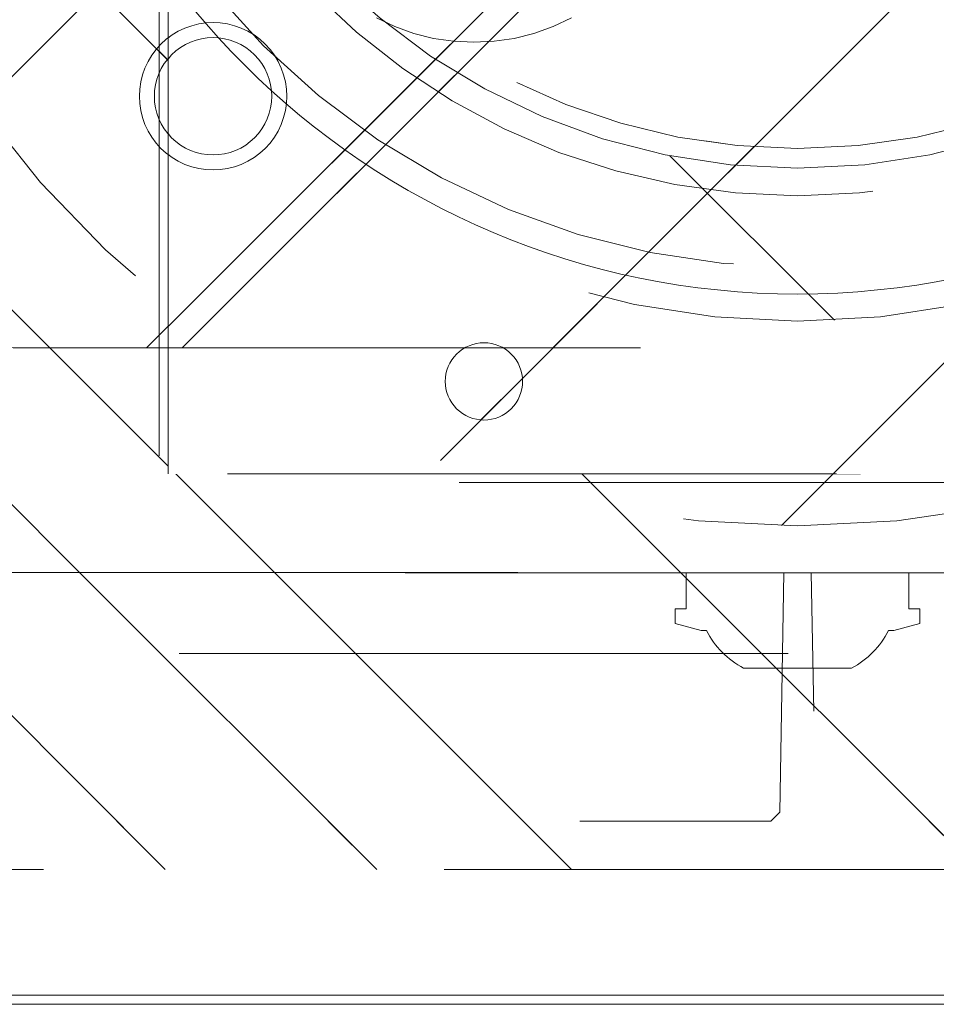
# Model space of a CAD drawing. Header units: inches. Extents: x -456 to -299, y -255 to -14.
# Tile 8 of 45: x -376.16 to -374.16, y -89.8 to -87.64. Entities that reach past the tile are written whole.
import ezdxf

# ---------------------------------------------------------------- set-up
doc = ezdxf.new("R2010")
doc.units = ezdxf.units.IN
doc.header["$LTSCALE"] = 32
doc.header["$MEASUREMENT"] = 0
doc.linetypes.add('Dash Style-1', pattern=[0.083328, 0.041656, -0.041672])
for name, color, linetype, lineweight in [('Black', 7, 'Continuous', 18), ('DashLine', 7, 'Dash Style-1', 13), ('DashLineFill', 7, 'Dash Style-1', 13), ('Drawing', 7, 'Continuous', 18), ('Metal-Black', 7, 'Continuous', 18), ('Metal-DeskStructure', 7, 'Continuous', 13), ('None', 7, 'Continuous', 18), ('Plastic-BracketCover', 7, 'Continuous', 13), ('SolidLine', 7, 'Continuous', 15), ('Wood_1-H', 7, 'Continuous', 13)]:
    doc.layers.add(name, color=color, linetype=linetype, lineweight=lineweight)
doc.layers.add('Metal-Leg', color=7, linetype='Continuous', lineweight=18, true_color=0x4c4c4c)
pattern_1 = [(45, (0, 0), (-1.61301565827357, 1.935715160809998), []), (45, (-1.0608, 1.0608), (-0.4723460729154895, 0.4167612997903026), [])]

# ---------------------------------------------------------------- blocks, each defined once
blk = doc.blocks.new('Group-36')
at = {"layer": 'SolidLine'}
for p, q in [((-15, -69.25196850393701), (15, -69.25196850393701)), ((14.98, -69.23196850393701), (-14.98, -69.23196850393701))]:
    blk.add_line(p, q, dxfattribs=at)
blk = doc.blocks.new('Group-37')
at = {"layer": 'None'}
blk.add_blockref('Group-36', (0, 0), dxfattribs=at)
blk = doc.blocks.new('Group-39')
at = {"layer": 'SolidLine', "flags": 128}
for points in [[(-15, 2.755905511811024), (15, 2.755905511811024), (15, -69.25196850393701), (-15, -69.25196850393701)], [(-14.98, 2.755905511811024), (14.98, 2.755905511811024), (14.98, -69.23196850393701), (-14.98, -69.23196850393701)]]:
    blk.add_lwpolyline(points, close=True, dxfattribs=at)
at = {"layer": 'None'}
blk.add_blockref('Group-37', (0, 0), dxfattribs=at)
blk = doc.blocks.new('TL14_lower_leg (2D)')
at = {"layer": 'DashLine', "flags": 128}
blk.add_lwpolyline([(-1.777195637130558e-14, 1.377952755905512), (0.1350629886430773, 1.371317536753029), (0.2688252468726, 1.351475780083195), (0.3999985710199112, 1.318618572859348), (0.5273196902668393, 1.27306234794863), (0.649562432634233, 1.215245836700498), (0.7655495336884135, 1.14572584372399), (0.8741639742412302, 1.065171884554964), (0.9743597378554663, 0.9743597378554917), (1.065171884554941, 0.8741639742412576), (1.14572584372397, 0.7655495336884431), (1.215245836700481, 0.6495624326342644), (1.273062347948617, 0.5273196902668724), (1.318618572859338, 0.3999985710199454), (1.351475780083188, 0.2688252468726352), (1.371317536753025, 0.1350629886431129), (1.377952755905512, 1.783045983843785e-14), (1.371317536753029, -0.1350629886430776), (1.351475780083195, -0.2688252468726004), (1.318618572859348, -0.3999985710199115), (1.27306234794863, -0.5273196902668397), (1.215245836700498, -0.6495624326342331), (1.145725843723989, -0.7655495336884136), (1.065171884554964, -0.8741639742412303), (0.9743597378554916, -0.9743597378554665), (0.8741639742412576, -1.065171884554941), (0.7655495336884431, -1.14572584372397), (0.6495624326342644, -1.215245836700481), (0.5273196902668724, -1.273062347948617), (0.3999985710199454, -1.318618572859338), (0.2688252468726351, -1.351475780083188), (0.135062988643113, -1.371317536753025), (1.777195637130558e-14, -1.377952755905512), (-0.1350629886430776, -1.371317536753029), (-0.2688252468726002, -1.351475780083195), (-0.3999985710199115, -1.318618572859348), (-0.5273196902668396, -1.27306234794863), (-0.6495624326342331, -1.215245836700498), (-0.7655495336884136, -1.14572584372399), (-0.8741639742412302, -1.065171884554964), (-0.9743597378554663, -0.9743597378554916), (-1.065171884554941, -0.8741639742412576), (-1.14572584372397, -0.7655495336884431), (-1.215245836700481, -0.6495624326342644), (-1.273062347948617, -0.5273196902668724), (-1.318618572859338, -0.3999985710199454), (-1.351475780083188, -0.2688252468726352), (-1.371317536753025, -0.1350629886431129), (-1.377952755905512, -1.783045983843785e-14), (-1.371317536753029, 0.1350629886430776), (-1.351475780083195, 0.2688252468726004), (-1.318618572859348, 0.3999985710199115), (-1.27306234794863, 0.5273196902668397), (-1.215245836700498, 0.6495624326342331), (-1.145725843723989, 0.7655495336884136), (-1.065171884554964, 0.8741639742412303), (-0.9743597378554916, 0.9743597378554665), (-0.8741639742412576, 1.065171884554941), (-0.7655495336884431, 1.14572584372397), (-0.6495624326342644, 1.215245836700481), (-0.5273196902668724, 1.273062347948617), (-0.3999985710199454, 1.318618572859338), (-0.2688252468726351, 1.351475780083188), (-0.135062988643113, 1.371317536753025)], close=True, dxfattribs=at)
blk = doc.blocks.new('1BRPT8_Cover (2D)')
at = {"layer": 'DashLineFill', "linetype": 'Continuous', "lineweight": 13}
h = blk.add_hatch(dxfattribs=at)
h.set_pattern_fill('Steel', color=253, style=0, pattern_type=2)
h.set_pattern_definition(pattern_1)
h.paths.add_polyline_path([(-1.594488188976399, -8.763779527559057), (-2.322834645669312, -8.763779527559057), (-2.322834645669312, -8.751066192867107), (-2.826068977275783, -8.742282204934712), (-2.866441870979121, -8.70280193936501), (-2.866441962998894, -6.672971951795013), (-2.84717538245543, -6.653289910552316), (-2.322834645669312, -6.644137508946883), (-2.322834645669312, -6.584208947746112), (-2.847175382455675, -6.575056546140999), (-2.866441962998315, -6.555374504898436), (-2.866441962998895, -4.468247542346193), (-2.847175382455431, -4.448565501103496), (-2.322834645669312, -4.439413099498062), (-2.322834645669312, -4.37948453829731), (-2.847175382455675, -4.370332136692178), (-2.866441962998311, -4.350650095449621), (-2.866441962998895, -2.263523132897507), (-2.847175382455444, -2.243841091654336), (-2.322834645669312, -2.234688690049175), (-2.322834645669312, -2.174760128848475), (-2.847175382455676, -2.165607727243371), (-2.866441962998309, -2.145925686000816), (-2.866441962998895, -0.05879872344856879), (-2.847175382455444, -0.03911668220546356), (-2.322834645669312, -0.02996428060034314), (-2.322834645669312, 0.02996428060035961), (-2.847175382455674, 0.03911668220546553), (-2.866441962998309, 0.05879872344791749), (-2.866441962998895, 2.145925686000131), (-2.847175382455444, 2.165607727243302), (-2.322834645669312, 2.174760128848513), (-2.322834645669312, 2.234688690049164), (-2.847175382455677, 2.243841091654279), (-2.866441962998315, 2.263523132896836), (-2.866441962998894, 4.350650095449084), (-2.84717538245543, 4.37033213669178), (-2.322834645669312, 4.379484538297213), (-2.322834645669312, 4.439413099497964), (-2.847175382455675, 4.448565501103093), (-2.866441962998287, 4.46824754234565), (-2.865499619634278, 6.55537450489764), (-2.84717538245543, 6.575056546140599), (-2.322834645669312, 6.584208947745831), (-2.322834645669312, 6.644137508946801), (-2.847175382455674, 6.653289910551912), (-2.866441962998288, 6.672971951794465), (-2.866441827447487, 8.702801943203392), (-2.826068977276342, 8.742282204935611), (-1.594488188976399, 8.763779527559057), (-1.594488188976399, 8.858267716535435), (-2.97244094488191, 8.858267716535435), (-2.97244094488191, -8.858267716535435), (-1.594488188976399, -8.858267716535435)])
h = blk.add_hatch(dxfattribs=at)
h.set_pattern_fill('Steel', color=253, style=0, pattern_type=2)
h.set_pattern_definition(pattern_1)
h.paths.add_polyline_path([(-2.322834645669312, 8.858267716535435), (-2.322834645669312, -8.858267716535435), (-2.97244094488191, -8.858267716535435), (-2.97244094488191, 8.858267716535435)])
at = {"layer": 'DashLineFill', "flags": 128}
for points in [[(-1.594488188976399, -8.763779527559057), (-2.322834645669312, -8.763779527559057), (-2.322834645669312, -8.751066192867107), (-2.826068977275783, -8.742282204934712), (-2.866441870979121, -8.70280193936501), (-2.866441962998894, -6.672971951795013), (-2.84717538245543, -6.653289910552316), (-2.322834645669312, -6.644137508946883), (-2.322834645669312, -6.584208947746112), (-2.847175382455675, -6.575056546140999), (-2.866441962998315, -6.555374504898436), (-2.866441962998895, -4.468247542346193), (-2.847175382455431, -4.448565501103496), (-2.322834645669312, -4.439413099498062), (-2.322834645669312, -4.37948453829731), (-2.847175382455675, -4.370332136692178), (-2.866441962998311, -4.350650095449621), (-2.866441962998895, -2.263523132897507), (-2.847175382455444, -2.243841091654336), (-2.322834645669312, -2.234688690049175), (-2.322834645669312, -2.174760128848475), (-2.847175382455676, -2.165607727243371), (-2.866441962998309, -2.145925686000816), (-2.866441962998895, -0.05879872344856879), (-2.847175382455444, -0.03911668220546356), (-2.322834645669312, -0.02996428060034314), (-2.322834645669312, 0.02996428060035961), (-2.847175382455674, 0.03911668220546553), (-2.866441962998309, 0.05879872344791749), (-2.866441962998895, 2.145925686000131), (-2.847175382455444, 2.165607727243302), (-2.322834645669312, 2.174760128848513), (-2.322834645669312, 2.234688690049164), (-2.847175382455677, 2.243841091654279), (-2.866441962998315, 2.263523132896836), (-2.866441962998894, 4.350650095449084), (-2.84717538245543, 4.37033213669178), (-2.322834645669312, 4.379484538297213), (-2.322834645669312, 4.439413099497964), (-2.847175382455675, 4.448565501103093), (-2.866441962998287, 4.46824754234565), (-2.865499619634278, 6.55537450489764), (-2.84717538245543, 6.575056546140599), (-2.322834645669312, 6.584208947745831), (-2.322834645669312, 6.644137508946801), (-2.847175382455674, 6.653289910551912), (-2.866441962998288, 6.672971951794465), (-2.866441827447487, 8.702801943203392), (-2.826068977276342, 8.742282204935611), (-1.594488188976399, 8.763779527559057), (-1.594488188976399, 8.858267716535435), (-2.97244094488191, 8.858267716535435), (-2.97244094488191, -8.858267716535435), (-1.594488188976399, -8.858267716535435)], [(-2.322834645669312, 8.858267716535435), (-2.322834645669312, -8.858267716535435), (-2.97244094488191, -8.858267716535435), (-2.97244094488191, 8.858267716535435)]]:
    blk.add_lwpolyline(points, close=True, dxfattribs=at)
blk = doc.blocks.new('1BRPT9-Bracket (2D)')
at = {"layer": 'DashLineFill', "linetype": 'Continuous', "lineweight": 13}
h = blk.add_hatch(dxfattribs=at)
h.set_pattern_fill('Steel', color=253, style=0, pattern_type=2)
h.set_pattern_definition(pattern_1)
edge = h.paths.add_edge_path()
edge.add_arc((1.677931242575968, -8.488188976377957), 0.2519685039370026, 269.999999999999, 360.0000000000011)
edge.add_line((1.929899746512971, -8.488188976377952), (1.929899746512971, -7.480314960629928))
edge.add_line((1.929899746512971, -7.480314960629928), (2.323600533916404, -7.480314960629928))
edge.add_line((2.323600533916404, -7.480314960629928), (2.323600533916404, 7.461135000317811))
edge.add_line((2.323600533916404, 7.461135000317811), (1.929899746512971, 7.480314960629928))
edge.add_line((1.929899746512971, 7.480314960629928), (1.929899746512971, 8.488188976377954))
edge.add_arc((1.677931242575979, 8.488188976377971), 0.2519685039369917, 359.999999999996, 450.0000000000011)
edge.add_line((1.677931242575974, 8.740157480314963), (-2.32206875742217, 8.740157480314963))
edge.add_line((-2.32206875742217, 8.740157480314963), (-2.32206875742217, -8.74015748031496))
edge.add_line((-2.32206875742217, -8.74015748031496), (1.677931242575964, -8.74015748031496))
h = blk.add_hatch(dxfattribs=at)
h.set_pattern_fill('Steel', color=253, style=0, pattern_type=2)
h.set_pattern_definition(pattern_1)
h.paths.add_polyline_path([(-1.337816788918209, 0.6003937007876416), (-1.329134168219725, 0.599967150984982), (-1.320535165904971, 0.5986916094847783), (-1.31210259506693, 0.5965793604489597), (-1.303917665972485, 0.5936507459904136), (-1.296059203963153, 0.5899339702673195), (-1.288602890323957, 0.5854648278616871), (-1.281620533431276, 0.5802863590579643), (-1.275179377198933, 0.5744484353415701), (-1.269341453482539, 0.5680072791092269), (-1.264162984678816, 0.5610249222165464), (-1.259693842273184, 0.5535686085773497), (-1.255977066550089, 0.5457101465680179), (-1.253048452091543, 0.5375252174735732), (-1.250936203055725, 0.5290926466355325), (-1.249660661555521, 0.520493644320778), (-1.249234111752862, 0.511811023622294), (-1.249660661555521, 0.50312840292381), (-1.250936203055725, 0.4945294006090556), (-1.253048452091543, 0.4860968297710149), (-1.255977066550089, 0.4779119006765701), (-1.259693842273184, 0.4700534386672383), (-1.264162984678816, 0.4625971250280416), (-1.269341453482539, 0.4556147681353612), (-1.275179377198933, 0.449173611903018), (-1.281620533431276, 0.4433356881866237), (-1.288602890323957, 0.4381572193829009), (-1.296059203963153, 0.4336880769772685), (-1.303917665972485, 0.4299713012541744), (-1.31210259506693, 0.4270426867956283), (-1.320535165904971, 0.4249304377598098), (-1.329134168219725, 0.4236548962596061), (-1.337816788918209, 0.4232283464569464), (-1.346499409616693, 0.4236548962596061), (-1.355098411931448, 0.4249304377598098), (-1.363530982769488, 0.4270426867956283), (-1.371715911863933, 0.4299713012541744), (-1.379574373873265, 0.4336880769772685), (-1.387030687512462, 0.4381572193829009), (-1.394013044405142, 0.4433356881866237), (-1.400454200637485, 0.449173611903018), (-1.40629212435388, 0.4556147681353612), (-1.411470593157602, 0.4625971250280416), (-1.415939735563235, 0.4700534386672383), (-1.419656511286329, 0.4779119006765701), (-1.422585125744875, 0.4860968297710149), (-1.424697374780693, 0.4945294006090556), (-1.425972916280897, 0.50312840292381), (-1.426399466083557, 0.511811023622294), (-1.425972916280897, 0.520493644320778), (-1.424697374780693, 0.5290926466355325), (-1.422585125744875, 0.5375252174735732), (-1.419656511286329, 0.5457101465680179), (-1.415939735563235, 0.5535686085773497), (-1.411470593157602, 0.5610249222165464), (-1.40629212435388, 0.5680072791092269), (-1.400454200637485, 0.5744484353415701), (-1.394013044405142, 0.5802863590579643), (-1.387030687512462, 0.5854648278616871), (-1.379574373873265, 0.5899339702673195), (-1.371715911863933, 0.5936507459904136), (-1.363530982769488, 0.5965793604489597), (-1.355098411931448, 0.5986916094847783), (-1.346499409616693, 0.599967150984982)])
at = {"layer": 'DashLineFill'}
blk.add_line((-2.125218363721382, 8.740157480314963), (-2.125218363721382, -8.74015748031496), dxfattribs=at)
at = {"layer": 'DashLineFill', "flags": 128}
blk.add_lwpolyline([(1.677931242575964, -8.74015748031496, 0.4142135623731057), (1.929899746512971, -8.488188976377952), (1.929899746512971, -7.480314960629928), (2.323600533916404, -7.480314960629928), (2.323600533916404, 7.461135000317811), (1.929899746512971, 7.480314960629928), (1.929899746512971, 8.488188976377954, 0.4142135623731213), (1.677931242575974, 8.740157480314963), (-2.32206875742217, 8.740157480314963), (-2.32206875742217, -8.74015748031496)], format="xyb", close=True, dxfattribs=at)
blk.add_lwpolyline([(-1.337816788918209, 0.6003937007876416), (-1.329134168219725, 0.599967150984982), (-1.320535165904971, 0.5986916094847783), (-1.31210259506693, 0.5965793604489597), (-1.303917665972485, 0.5936507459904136), (-1.296059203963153, 0.5899339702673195), (-1.288602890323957, 0.5854648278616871), (-1.281620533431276, 0.5802863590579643), (-1.275179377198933, 0.5744484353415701), (-1.269341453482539, 0.5680072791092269), (-1.264162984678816, 0.5610249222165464), (-1.259693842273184, 0.5535686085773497), (-1.255977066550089, 0.5457101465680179), (-1.253048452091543, 0.5375252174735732), (-1.250936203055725, 0.5290926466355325), (-1.249660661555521, 0.520493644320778), (-1.249234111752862, 0.511811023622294), (-1.249660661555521, 0.50312840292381), (-1.250936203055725, 0.4945294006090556), (-1.253048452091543, 0.4860968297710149), (-1.255977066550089, 0.4779119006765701), (-1.259693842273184, 0.4700534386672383), (-1.264162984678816, 0.4625971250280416), (-1.269341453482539, 0.4556147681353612), (-1.275179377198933, 0.449173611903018), (-1.281620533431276, 0.4433356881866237), (-1.288602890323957, 0.4381572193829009), (-1.296059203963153, 0.4336880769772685), (-1.303917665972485, 0.4299713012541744), (-1.31210259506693, 0.4270426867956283), (-1.320535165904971, 0.4249304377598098), (-1.329134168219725, 0.4236548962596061), (-1.337816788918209, 0.4232283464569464), (-1.346499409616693, 0.4236548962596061), (-1.355098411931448, 0.4249304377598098), (-1.363530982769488, 0.4270426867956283), (-1.371715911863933, 0.4299713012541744), (-1.379574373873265, 0.4336880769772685), (-1.387030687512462, 0.4381572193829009), (-1.394013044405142, 0.4433356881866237), (-1.400454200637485, 0.449173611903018), (-1.40629212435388, 0.4556147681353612), (-1.411470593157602, 0.4625971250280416), (-1.415939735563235, 0.4700534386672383), (-1.419656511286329, 0.4779119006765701), (-1.422585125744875, 0.4860968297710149), (-1.424697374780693, 0.4945294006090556), (-1.425972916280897, 0.50312840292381), (-1.426399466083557, 0.511811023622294), (-1.425972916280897, 0.520493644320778), (-1.424697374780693, 0.5290926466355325), (-1.422585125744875, 0.5375252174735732), (-1.419656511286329, 0.5457101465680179), (-1.415939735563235, 0.5535686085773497), (-1.411470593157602, 0.5610249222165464), (-1.40629212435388, 0.5680072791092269), (-1.400454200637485, 0.5744484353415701), (-1.394013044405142, 0.5802863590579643), (-1.387030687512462, 0.5854648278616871), (-1.379574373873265, 0.5899339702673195), (-1.371715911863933, 0.5936507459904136), (-1.363530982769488, 0.5965793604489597), (-1.355098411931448, 0.5986916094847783), (-1.346499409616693, 0.599967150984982)], close=True, dxfattribs=at)
blk = doc.blocks.new('Group-63')
at = {"layer": 'DashLineFill', "linetype": 'Continuous', "lineweight": 13}
h = blk.add_hatch(dxfattribs=at)
h.set_pattern_fill('Steel', color=253, style=0, pattern_type=2)
h.set_pattern_definition(pattern_1)
h.paths.add_polyline_path([(-2.066929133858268, 1.397637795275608), (2.066929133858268, 1.397637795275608), (2.066929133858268, 0.1377952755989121), (2.106299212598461, 0.1377952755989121), (2.106299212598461, -0.1377952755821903), (2.066929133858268, -0.1377952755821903), (2.066929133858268, -5.275590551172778), (2.106299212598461, -5.275590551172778), (2.106299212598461, -5.55118110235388), (2.066929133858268, -5.55118110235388), (2.066929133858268, -5.82677165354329), (-2.066929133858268, -5.82677165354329), (-2.066929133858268, -5.55118110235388), (-2.106299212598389, -5.55118110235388), (-2.106299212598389, -5.275590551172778), (-2.066929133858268, -5.275590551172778), (-2.066929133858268, -0.1377952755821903), (-2.106299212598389, -0.1377952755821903), (-2.106299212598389, 0.1377952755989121), (-2.066929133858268, 0.1377952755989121)])
at = {"layer": 'DashLineFill', "flags": 128}
blk.add_lwpolyline([(-2.066929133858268, 1.397637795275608), (2.066929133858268, 1.397637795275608), (2.066929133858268, 0.1377952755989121), (2.106299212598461, 0.1377952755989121), (2.106299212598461, -0.1377952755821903), (2.066929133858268, -0.1377952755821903), (2.066929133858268, -5.275590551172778), (2.106299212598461, -5.275590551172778), (2.106299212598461, -5.55118110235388), (2.066929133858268, -5.55118110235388), (2.066929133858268, -5.82677165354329), (-2.066929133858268, -5.82677165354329), (-2.066929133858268, -5.55118110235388), (-2.106299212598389, -5.55118110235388), (-2.106299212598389, -5.275590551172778), (-2.066929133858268, -5.275590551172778), (-2.066929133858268, -0.1377952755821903), (-2.106299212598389, -0.1377952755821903), (-2.106299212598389, 0.1377952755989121), (-2.066929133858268, 0.1377952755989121)], close=True, dxfattribs=at)
blk = doc.blocks.new('TL14_upper_leg (2D)')
at = {"layer": 'DashLine', "flags": 128}
blk.add_lwpolyline([(0, 1.22047244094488), (0.1196272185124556, 1.214595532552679), (0.2381023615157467, 1.197021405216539), (0.3542844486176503, 1.167919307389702), (0.4670545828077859, 1.127569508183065), (0.5753267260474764, 1.076360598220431), (0.6780581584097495, 1.01478574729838), (0.7742595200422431, 0.9434379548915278), (0.8630043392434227, 0.8630043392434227), (0.9434379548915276, 0.7742595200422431), (1.01478574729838, 0.6780581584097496), (1.076360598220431, 0.5753267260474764), (1.127569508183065, 0.467054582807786), (1.167919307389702, 0.3542844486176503), (1.197021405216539, 0.2381023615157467), (1.214595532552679, 0.1196272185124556), (1.22047244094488, 7.47323834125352e-17), (1.214595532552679, -0.1196272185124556), (1.197021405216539, -0.2381023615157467), (1.167919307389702, -0.3542844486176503), (1.127569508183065, -0.467054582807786), (1.076360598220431, -0.5753267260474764), (1.01478574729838, -0.6780581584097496), (0.9434379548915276, -0.7742595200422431), (0.8630043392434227, -0.8630043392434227), (0.7742595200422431, -0.9434379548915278), (0.6780581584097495, -1.01478574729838), (0.5753267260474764, -1.076360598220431), (0.4670545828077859, -1.127569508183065), (0.3542844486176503, -1.167919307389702), (0.2381023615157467, -1.197021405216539), (0.1196272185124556, -1.214595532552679), (0, -1.22047244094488), (-0.1196272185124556, -1.214595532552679), (-0.2381023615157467, -1.197021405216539), (-0.3542844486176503, -1.167919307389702), (-0.4670545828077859, -1.127569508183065), (-0.5753267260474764, -1.076360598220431), (-0.6780581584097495, -1.01478574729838), (-0.7742595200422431, -0.9434379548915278), (-0.8630043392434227, -0.8630043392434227), (-0.9434379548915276, -0.7742595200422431), (-1.01478574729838, -0.6780581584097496), (-1.076360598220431, -0.5753267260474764), (-1.127569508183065, -0.467054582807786), (-1.167919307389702, -0.3542844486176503), (-1.197021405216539, -0.2381023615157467), (-1.214595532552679, -0.1196272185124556), (-1.22047244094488, 7.47323834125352e-17), (-1.214595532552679, 0.1196272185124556), (-1.197021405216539, 0.2381023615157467), (-1.167919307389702, 0.3542844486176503), (-1.127569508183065, 0.467054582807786), (-1.076360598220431, 0.5753267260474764), (-1.01478574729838, 0.6780581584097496), (-0.9434379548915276, 0.7742595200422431), (-0.8630043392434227, 0.8630043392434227), (-0.7742595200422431, 0.9434379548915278), (-0.6780581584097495, 1.01478574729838), (-0.5753267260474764, 1.076360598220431), (-0.4670545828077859, 1.127569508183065), (-0.3542844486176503, 1.167919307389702), (-0.2381023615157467, 1.197021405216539), (-0.1196272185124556, 1.214595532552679)], close=True, dxfattribs=at)
at = {"layer": 'SolidLine', "flags": 128}
blk.add_lwpolyline([(-2.322834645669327, 0.2436987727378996), (-2.401574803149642, 0.2436987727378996), (-2.401574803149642, 0.2677219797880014), (-2.434055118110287, 0.2677219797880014), (-2.4493110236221, 0.2107861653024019), (-2.4493110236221, 0.1992105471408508, 0.1579749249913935), (-2.531479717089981, 0.1180761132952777), (-2.531479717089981, -0.1180652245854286, 0.1560270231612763), (-2.4493110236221, -0.1991401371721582), (-2.4493110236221, -0.2107752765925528), (-2.434055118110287, -0.2677110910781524), (-2.401574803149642, -0.2677110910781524), (-2.401574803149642, -0.2436878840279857), (-2.322834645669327, -0.2436878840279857)], format="xyb", close=True, dxfattribs=at)
at = {"layer": 'DashLine', "color": 7}
blk.add_blockref('Group-63', (0, 0), dxfattribs=at)
blk = doc.blocks.new('SlateLegLocator-C')
at = {"color": 255, "linetype": 'Dash Style-1', "lineweight": 5}
blk.add_wipeout([(-2.106299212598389, 1.3779527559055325), (2.10629921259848, 1.3779527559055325), (2.10629921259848, -5.807086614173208), (-2.106299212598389, -5.807086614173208)], dxfattribs=at).dxf.layer = 'Black'
at = {"layer": 'Black', "linetype": 'Dash Style-1', "lineweight": 5, "flags": 128}
blk.add_lwpolyline([(-2.106299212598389, 1.377952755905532), (2.106299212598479, 1.377952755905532), (2.106299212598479, -5.807086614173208), (-2.106299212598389, -5.807086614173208)], close=True, dxfattribs=at)
blk = doc.blocks.new('StructEnd-C (2D)')
at = {"layer": 'Metal-Black', "color": 7}
blk.add_blockref('1BRPT9-Bracket (2D)', (0, 0), dxfattribs=at)
at = {"layer": 'Metal-Leg', "color": 7}
blk.add_blockref('TL14_upper_leg (2D)', (0, 0), dxfattribs=at)
at = {"layer": 'Plastic-BracketCover', "color": 7}
blk.add_blockref('1BRPT8_Cover (2D)', (0, 0), dxfattribs=at)
at = {"layer": 'Metal-DeskStructure', "color": 7}
blk.add_blockref('SlateLegLocator-C', (0, 0), dxfattribs=at)
blk = doc.blocks.new('Group-68')
at = {"layer": 'None'}
blk.add_blockref('Group-39', (0, 0), dxfattribs=at)
at = {"layer": 'SolidLine', "color": 7}
blk.add_blockref('TL14_lower_leg (2D)', (0, -65.98425196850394), dxfattribs=at)
at = {"layer": 'SolidLine', "color": 7, "rotation": 90}
blk.add_blockref('StructEnd-C (2D)', (0, -65.98425196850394), dxfattribs=at)
blk = doc.blocks.new('SL Floating Runoff Desk (2D)')
at = {"layer": 'None'}
blk.add_blockref('Group-68', (0, 0), dxfattribs=at)
at = {"layer": 'Drawing', "color": 0, "flags": 1}
for tag in ['Tag', 'Catalog', 'Option1', 'Option2', 'Option3', 'Option4', 'Option5', 'Option6', 'Option7', 'Option8', 'Option9', 'Option10', 'Option11', 'Option12', 'Custom', 'FinishGroup', 'Discount', 'Item2', 'Item3', 'Item6', 'Item9', 'Item10', 'Item12', 'Item13', 'Item16', 'Item19', 'Item20', 'Item21', 'Item22', 'Item23', 'Item24', 'Item25', 'Item8', 'Item18', 'Item1', 'Item4', 'Item5', 'Item7', 'Item11', 'Item14', 'Item15', 'Item17']:
    blk.add_attdef(tag, (-30.00000000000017, -74.81889763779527), '', height=0.007086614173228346, dxfattribs=at)
blk = doc.blocks.new('Slate-LegBrace (2D)')
at = {"layer": 'DashLineFill', "linetype": 'Continuous', "lineweight": 13}
h = blk.add_hatch(dxfattribs=at)
h.set_pattern_fill('Steel', color=253, style=0, pattern_type=2)
h.set_pattern_definition(pattern_1)
edge = h.paths.add_edge_path()
edge.add_line((-2.199587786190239, -0.1351515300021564), (-1.374775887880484, -0.1351515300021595))
edge.add_arc((3.636636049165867e-15, -0.01355418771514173), 1.380142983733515, 185.0545920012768, 354.9454079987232)
edge.add_line((1.374775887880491, -0.13515153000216), (2.199718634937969, -0.1351515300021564))
edge.add_arc((6.54243738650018e-05, -0.01705725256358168), 2.202821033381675, 183.0731271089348, 356.92687289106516, ccw=False)
h = blk.add_hatch(dxfattribs=at)
h.set_pattern_fill('Steel', color=253, style=0, pattern_type=2)
h.set_pattern_definition(pattern_1)
edge = h.paths.add_edge_path()
edge.add_line((2.191696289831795, -0.2375138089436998), (1.463739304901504, -0.2375137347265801))
edge.add_arc((-6.542437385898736e-05, -0.01704129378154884), 1.480314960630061, 188.5652811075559, 351.4347188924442, ccw=False)
edge.add_line((-1.463870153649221, -0.2375137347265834), (-2.191827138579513, -0.2375138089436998))
edge.add_line((-2.191827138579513, -0.2375138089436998), (-2.199718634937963, -0.1351515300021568))
edge.add_line((-2.199718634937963, -0.1351515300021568), (-1.374775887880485, -0.1351515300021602))
edge.add_arc((2.937282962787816e-15, -0.01355418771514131), 1.380142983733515, 185.0545920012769, 354.9454079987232)
edge.add_line((1.37477588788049, -0.1351515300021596), (2.199587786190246, -0.1351515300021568))
edge.add_line((2.199587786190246, -0.1351515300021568), (2.191696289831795, -0.2375138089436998))
h = blk.add_hatch(dxfattribs=at)
h.set_pattern_fill('Steel', color=253, style=0, pattern_type=2)
h.set_pattern_definition(pattern_1)
h.paths.add_polyline_path([(-0.6866374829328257, -1.819226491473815), (-0.6783410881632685, -1.819634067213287), (-0.670124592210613, -1.820852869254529), (-0.6620671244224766, -1.822871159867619), (-0.6542462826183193, -1.825669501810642), (-0.6467373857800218, -1.829220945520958), (-0.6396127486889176, -1.833491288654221), (-0.6329409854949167, -1.83843940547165), (-0.6267863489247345, -1.844017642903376), (-0.6212081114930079, -1.850172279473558), (-0.6162599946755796, -1.856844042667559), (-0.6119896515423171, -1.863968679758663), (-0.6084382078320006, -1.871477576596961), (-0.6056398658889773, -1.879298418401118), (-0.6036215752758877, -1.887355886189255), (-0.6024027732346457, -1.89557238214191), (-0.6019951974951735, -1.903868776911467), (-0.6024027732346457, -1.912165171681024), (-0.6036215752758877, -1.92038166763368), (-0.6056398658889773, -1.928439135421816), (-0.6084382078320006, -1.936259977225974), (-0.6119896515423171, -1.943768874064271), (-0.6162599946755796, -1.950893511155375), (-0.6212081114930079, -1.957565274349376), (-0.6267863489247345, -1.963719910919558), (-0.6329409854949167, -1.969298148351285), (-0.6396127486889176, -1.974246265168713), (-0.6467373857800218, -1.978516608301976), (-0.6542462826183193, -1.982068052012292), (-0.6620671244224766, -1.984866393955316), (-0.670124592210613, -1.986884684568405), (-0.6783410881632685, -1.988103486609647), (-0.6866374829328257, -1.988511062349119), (-0.6949338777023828, -1.988103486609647), (-0.7031503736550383, -1.986884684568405), (-0.7112078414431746, -1.984866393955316), (-0.719028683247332, -1.982068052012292), (-0.7265375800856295, -1.978516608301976), (-0.7336622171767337, -1.974246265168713), (-0.7403339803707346, -1.969298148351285), (-0.7464886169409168, -1.963719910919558), (-0.7520668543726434, -1.957565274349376), (-0.7570149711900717, -1.950893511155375), (-0.7612853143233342, -1.943768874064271), (-0.7648367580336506, -1.936259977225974), (-0.7676350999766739, -1.928439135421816), (-0.7696533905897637, -1.92038166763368), (-0.7708721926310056, -1.912165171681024), (-0.7712797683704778, -1.903868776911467), (-0.7708721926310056, -1.89557238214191), (-0.7696533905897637, -1.887355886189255), (-0.7676350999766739, -1.879298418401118), (-0.7648367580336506, -1.871477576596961), (-0.7612853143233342, -1.863968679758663), (-0.7570149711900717, -1.856844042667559), (-0.7520668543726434, -1.850172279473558), (-0.7464886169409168, -1.844017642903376), (-0.7403339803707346, -1.83843940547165), (-0.7336622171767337, -1.833491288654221), (-0.7265375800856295, -1.829220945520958), (-0.719028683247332, -1.825669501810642), (-0.7112078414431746, -1.822871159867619), (-0.7031503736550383, -1.820852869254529), (-0.6949338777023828, -1.819634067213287)])
at = {"layer": 'DashLineFill', "flags": 128}
for points in [[(2.191696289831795, -0.2375138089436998), (1.463739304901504, -0.2375137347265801, -0.860662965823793), (-1.463870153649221, -0.2375137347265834), (-2.191827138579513, -0.2375138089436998), (-2.199718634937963, -0.1351515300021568), (-1.374775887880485, -0.1351515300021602, 0.9154551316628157), (1.37477588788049, -0.1351515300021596), (2.199587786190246, -0.1351515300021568)], [(-2.199587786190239, -0.1351515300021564), (-1.374775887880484, -0.1351515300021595, 0.9154551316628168), (1.374775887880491, -0.13515153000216), (2.199718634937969, -0.1351515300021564, -0.9477524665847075)]]:
    blk.add_lwpolyline(points, format="xyb", close=True, dxfattribs=at)
blk.add_lwpolyline([(-0.6866374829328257, -1.819226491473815), (-0.6783410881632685, -1.819634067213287), (-0.670124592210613, -1.820852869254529), (-0.6620671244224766, -1.822871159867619), (-0.6542462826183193, -1.825669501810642), (-0.6467373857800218, -1.829220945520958), (-0.6396127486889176, -1.833491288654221), (-0.6329409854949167, -1.83843940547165), (-0.6267863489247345, -1.844017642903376), (-0.6212081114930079, -1.850172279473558), (-0.6162599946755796, -1.856844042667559), (-0.6119896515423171, -1.863968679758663), (-0.6084382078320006, -1.871477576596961), (-0.6056398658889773, -1.879298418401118), (-0.6036215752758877, -1.887355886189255), (-0.6024027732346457, -1.89557238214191), (-0.6019951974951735, -1.903868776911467), (-0.6024027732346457, -1.912165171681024), (-0.6036215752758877, -1.92038166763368), (-0.6056398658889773, -1.928439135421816), (-0.6084382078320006, -1.936259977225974), (-0.6119896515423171, -1.943768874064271), (-0.6162599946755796, -1.950893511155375), (-0.6212081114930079, -1.957565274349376), (-0.6267863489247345, -1.963719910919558), (-0.6329409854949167, -1.969298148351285), (-0.6396127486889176, -1.974246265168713), (-0.6467373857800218, -1.978516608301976), (-0.6542462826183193, -1.982068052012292), (-0.6620671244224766, -1.984866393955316), (-0.670124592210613, -1.986884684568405), (-0.6783410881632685, -1.988103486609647), (-0.6866374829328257, -1.988511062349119), (-0.6949338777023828, -1.988103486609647), (-0.7031503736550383, -1.986884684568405), (-0.7112078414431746, -1.984866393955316), (-0.719028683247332, -1.982068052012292), (-0.7265375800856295, -1.978516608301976), (-0.7336622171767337, -1.974246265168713), (-0.7403339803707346, -1.969298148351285), (-0.7464886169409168, -1.963719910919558), (-0.7520668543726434, -1.957565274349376), (-0.7570149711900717, -1.950893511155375), (-0.7612853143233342, -1.943768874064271), (-0.7648367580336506, -1.936259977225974), (-0.7676350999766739, -1.928439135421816), (-0.7696533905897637, -1.92038166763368), (-0.7708721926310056, -1.912165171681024), (-0.7712797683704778, -1.903868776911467), (-0.7708721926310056, -1.89557238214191), (-0.7696533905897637, -1.887355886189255), (-0.7676350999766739, -1.879298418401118), (-0.7648367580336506, -1.871477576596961), (-0.7612853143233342, -1.863968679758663), (-0.7570149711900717, -1.856844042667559), (-0.7520668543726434, -1.850172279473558), (-0.7464886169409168, -1.844017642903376), (-0.7403339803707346, -1.83843940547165), (-0.7336622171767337, -1.833491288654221), (-0.7265375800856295, -1.829220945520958), (-0.719028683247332, -1.825669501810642), (-0.7112078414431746, -1.822871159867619), (-0.7031503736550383, -1.820852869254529), (-0.6949338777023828, -1.819634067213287)], close=True, dxfattribs=at)
blk = doc.blocks.new('TLLegSleeve-NG (2D)')
at = {"layer": 'DashLineFill', "linetype": 'Continuous', "lineweight": 13}
h = blk.add_hatch(dxfattribs=at)
h.set_pattern_fill('Steel', color=253, style=0, pattern_type=2)
h.set_pattern_definition(pattern_1)
edge = h.paths.add_edge_path()
edge.add_arc((0, 2.950395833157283e-16), 1.771653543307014, 180, 360)
edge.add_arc((0, -2.950395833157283e-16), 1.771653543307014, 9.54166404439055e-15, 180)
edge.add_line((-1.771653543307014, 0), (-1.771653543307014, 0))
edge = h.paths.add_edge_path()
edge.add_arc((-1.77635683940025e-15, 2.687045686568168e-15), 1.437007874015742, 180, 360)
edge.add_arc((-1.554312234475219e-15, 2.208425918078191e-15), 1.437007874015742, 9.541664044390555e-15, 180)
edge.add_line((-1.437007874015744, 2.44773580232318e-15), (-1.437007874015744, 2.44773580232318e-15))
at = {"layer": 'DashLine', "flags": 128}
blk.add_lwpolyline([(1.653543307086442, 1.01250325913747e-16), (1.645581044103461, -0.1620755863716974), (1.621770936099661, -0.3225902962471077), (1.582342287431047, -0.4799982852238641), (1.527674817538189, -0.6327836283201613), (1.458295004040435, -0.7794749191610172), (1.374871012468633, -0.9186594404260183), (1.27820626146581, -1.048996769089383), (1.169231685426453, -1.169231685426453), (1.048996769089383, -1.27820626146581), (0.9186594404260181, -1.374871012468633), (0.7794749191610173, -1.458295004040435), (0.6327836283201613, -1.527674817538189), (0.4799982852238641, -1.582342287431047), (0.3225902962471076, -1.621770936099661), (0.1620755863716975, -1.645581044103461), (0, -1.653543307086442), (-0.1620755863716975, -1.645581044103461), (-0.3225902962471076, -1.621770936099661), (-0.4799982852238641, -1.582342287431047), (-0.6327836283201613, -1.527674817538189), (-0.7794749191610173, -1.458295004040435), (-0.9186594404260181, -1.374871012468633), (-1.048996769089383, -1.27820626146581), (-1.169231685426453, -1.169231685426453), (-1.27820626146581, -1.048996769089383), (-1.374871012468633, -0.9186594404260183), (-1.458295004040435, -0.7794749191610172), (-1.527674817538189, -0.6327836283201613), (-1.582342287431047, -0.4799982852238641), (-1.621770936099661, -0.3225902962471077), (-1.645581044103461, -0.1620755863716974), (-1.653543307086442, 1.01250325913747e-16), (-1.645581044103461, 0.1620755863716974), (-1.621770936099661, 0.3225902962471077), (-1.582342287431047, 0.4799982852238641), (-1.527674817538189, 0.6327836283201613), (-1.458295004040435, 0.7794749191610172), (-1.374871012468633, 0.9186594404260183), (-1.27820626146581, 1.048996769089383), (-1.169231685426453, 1.169231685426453), (-1.048996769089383, 1.27820626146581), (-0.9186594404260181, 1.374871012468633), (-0.7794749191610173, 1.458295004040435), (-0.6327836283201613, 1.527674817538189), (-0.4799982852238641, 1.582342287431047), (-0.3225902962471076, 1.621770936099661), (-0.1620755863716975, 1.645581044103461), (0, 1.653543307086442), (0.1620755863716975, 1.645581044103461), (0.3225902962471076, 1.621770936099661), (0.4799982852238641, 1.582342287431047), (0.6327836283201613, 1.527674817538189), (0.7794749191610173, 1.458295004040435), (0.9186594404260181, 1.374871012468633), (1.048996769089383, 1.27820626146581), (1.169231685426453, 1.169231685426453), (1.27820626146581, 1.048996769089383), (1.374871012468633, 0.9186594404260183), (1.458295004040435, 0.7794749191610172), (1.527674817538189, 0.6327836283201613), (1.582342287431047, 0.4799982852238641), (1.621770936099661, 0.3225902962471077), (1.645581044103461, 0.1620755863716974)], close=True, dxfattribs=at)
at = {"layer": 'DashLineFill', "flags": 128}
for points in [[(-1.771653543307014, 0, 0.9999999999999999), (1.771653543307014, 0, 0.9999999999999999), (-1.771653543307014, 0)], [(-1.437007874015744, 2.44773580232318e-15, 0.9999999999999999), (1.43700787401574, 2.44773580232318e-15, 0.9999999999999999), (-1.437007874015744, 2.44773580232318e-15)]]:
    blk.add_lwpolyline(points, format="xyb", close=True, dxfattribs=at)
blk = doc.blocks.new('1BRPFX-Ped_Plate (2D)')
at = {"layer": 'DashLineFill', "linetype": 'Continuous', "lineweight": 13}
h = blk.add_hatch(dxfattribs=at)
h.set_pattern_fill('Steel', color=253, style=0, pattern_type=2)
h.set_pattern_definition(pattern_1)
edge = h.paths.add_edge_path()
edge.add_arc((-4.145669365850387, -1.704724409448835), 0.125984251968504, 180, 270.0000000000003)
edge.add_line((-4.145669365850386, -1.830708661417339), (4.145669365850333, -1.830708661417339))
edge.add_arc((4.145669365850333, -1.704724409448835), 0.125984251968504, 270.0000000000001, 360)
edge.add_line((4.271653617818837, -1.704724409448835), (4.271653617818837, 1.704724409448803))
edge.add_arc((4.145669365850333, 1.704724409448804), 0.1259842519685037, 359.9999999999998, 450.0000000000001)
edge.add_line((4.145669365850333, 1.830708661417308), (-4.145669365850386, 1.830708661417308))
edge.add_arc((-4.145669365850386, 1.704724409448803), 0.1259842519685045, 89.99999999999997, 179.9999999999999)
edge.add_line((-4.271653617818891, 1.704724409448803), (-4.271653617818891, -1.704724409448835))
at = {"layer": 'DashLineFill', "flags": 128}
blk.add_lwpolyline([(-4.271653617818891, -1.704724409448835, 0.4142135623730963), (-4.145669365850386, -1.830708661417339), (4.145669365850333, -1.830708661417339, 0.4142135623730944), (4.271653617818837, -1.704724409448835), (4.271653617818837, 1.704724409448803, 0.4142135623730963), (4.145669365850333, 1.830708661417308), (-4.145669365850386, 1.830708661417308, 0.4142135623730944), (-4.271653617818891, 1.704724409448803)], format="xyb", close=True, dxfattribs=at)
at = {"layer": 'SolidLine', "flags": 128}
blk.add_lwpolyline([(-0.4952337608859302, -1.107956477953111), (-0.5353992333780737, -1.126953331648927), (-0.5772333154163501, -1.141921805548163), (-0.6203331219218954, -1.15271774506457), (-0.66428357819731, -1.159237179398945), (-0.7086614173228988, -1.161417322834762), (-0.7530392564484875, -1.159237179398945), (-0.7969897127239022, -1.15271774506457), (-0.8400895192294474, -1.141921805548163), (-0.8819236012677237, -1.126953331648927), (-0.9220890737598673, -1.107956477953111)], dxfattribs=at)
blk.add_lwpolyline([(-1.279527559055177, -1.151027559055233), (-1.266932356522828, -1.151646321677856), (-1.254458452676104, -1.153496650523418), (-1.242225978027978, -1.156560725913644), (-1.230352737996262, -1.160809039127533), (-1.218953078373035, -1.16620067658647), (-1.208136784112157, -1.172683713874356), (-1.198008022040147, -1.180195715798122), (-1.188664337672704, -1.188664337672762), (-1.180195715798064, -1.198008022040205), (-1.172683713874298, -1.208136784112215), (-1.166200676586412, -1.218953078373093), (-1.160809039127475, -1.23035273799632), (-1.156560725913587, -1.242225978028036), (-1.15349665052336, -1.254458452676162), (-1.151646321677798, -1.266932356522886), (-1.151027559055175, -1.279527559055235), (-1.151646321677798, -1.292122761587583), (-1.15349665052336, -1.304596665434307), (-1.156560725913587, -1.316829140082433), (-1.160809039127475, -1.328702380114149), (-1.166200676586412, -1.340102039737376), (-1.172683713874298, -1.350918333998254), (-1.180195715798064, -1.361047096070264), (-1.188664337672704, -1.370390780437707), (-1.198008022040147, -1.378859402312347), (-1.208136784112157, -1.386371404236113), (-1.218953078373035, -1.392854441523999), (-1.230352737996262, -1.398246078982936), (-1.242225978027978, -1.402494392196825), (-1.254458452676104, -1.405558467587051), (-1.266932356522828, -1.407408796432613), (-1.279527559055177, -1.408027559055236), (-1.292122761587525, -1.407408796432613), (-1.304596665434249, -1.405558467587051), (-1.316829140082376, -1.402494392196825), (-1.328702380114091, -1.398246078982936), (-1.340102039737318, -1.392854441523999), (-1.350918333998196, -1.386371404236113), (-1.361047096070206, -1.378859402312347), (-1.370390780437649, -1.370390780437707), (-1.37885940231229, -1.361047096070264), (-1.386371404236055, -1.350918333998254), (-1.392854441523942, -1.340102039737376), (-1.398246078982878, -1.328702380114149), (-1.402494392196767, -1.316829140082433), (-1.405558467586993, -1.304596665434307), (-1.407408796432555, -1.292122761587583), (-1.408027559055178, -1.279527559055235), (-1.407408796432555, -1.266932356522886), (-1.405558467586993, -1.254458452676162), (-1.402494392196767, -1.242225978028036), (-1.398246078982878, -1.23035273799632), (-1.392854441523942, -1.218953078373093), (-1.386371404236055, -1.208136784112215), (-1.37885940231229, -1.198008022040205), (-1.370390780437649, -1.188664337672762), (-1.361047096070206, -1.180195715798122), (-1.350918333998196, -1.172683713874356), (-1.340102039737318, -1.16620067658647), (-1.328702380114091, -1.160809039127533), (-1.316829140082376, -1.156560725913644), (-1.304596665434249, -1.153496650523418), (-1.292122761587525, -1.151646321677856)], close=True, dxfattribs=at)
blk = doc.blocks.new('1BRPFY-Leg_Plate (2D)')
at = {"layer": 'DashLineFill', "linetype": 'Continuous', "lineweight": 13}
h = blk.add_hatch(dxfattribs=at)
h.set_pattern_fill('Steel', color=253, style=0, pattern_type=2)
h.set_pattern_definition(pattern_1)
edge = h.paths.add_edge_path()
edge.add_arc((-1.704724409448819, -1.704724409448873), 0.125984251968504, 179.9999999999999, 269.9999999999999)
edge.add_line((-1.704724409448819, -1.830708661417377), (1.704724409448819, -1.830708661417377))
edge.add_arc((1.704724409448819, -1.704724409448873), 0.125984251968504, 270.0000000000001, 360.0000000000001)
edge.add_line((1.830708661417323, -1.704724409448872), (1.830708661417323, 1.704724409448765))
edge.add_arc((1.704724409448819, 1.704724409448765), 0.1259842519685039, 0, 90)
edge.add_line((1.704724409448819, 1.830708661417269), (-1.704724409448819, 1.830708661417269))
edge.add_arc((-1.704724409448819, 1.704724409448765), 0.1259842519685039, 90, 180)
edge.add_line((-1.830708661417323, 1.704724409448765), (-1.830708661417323, -1.704724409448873))
at = {"layer": 'DashLineFill', "flags": 128}
blk.add_lwpolyline([(-1.830708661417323, -1.704724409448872, 0.414213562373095), (-1.704724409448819, -1.830708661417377), (1.704724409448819, -1.830708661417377, 0.414213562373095), (1.830708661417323, -1.704724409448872), (1.830708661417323, 1.704724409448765, 0.414213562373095), (1.704724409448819, 1.830708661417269), (-1.704724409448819, 1.830708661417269, 0.414213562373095), (-1.830708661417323, 1.704724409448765)], format="xyb", close=True, dxfattribs=at)
at = {"layer": 'SolidLine', "flags": 128}
blk.add_lwpolyline([(-1.279527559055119, -1.118110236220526), (-1.263705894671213, -1.118887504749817), (-1.248036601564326, -1.121211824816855), (-1.232670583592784, -1.125060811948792), (-1.217755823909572, -1.130397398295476), (-1.203435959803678, -1.137170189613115), (-1.189848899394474, -1.145313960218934), (-1.177125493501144, -1.154750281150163), (-1.165388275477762, -1.165388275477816), (-1.15475028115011, -1.177125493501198), (-1.145313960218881, -1.189848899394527), (-1.137170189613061, -1.203435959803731), (-1.130397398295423, -1.217755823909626), (-1.125060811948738, -1.232670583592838), (-1.121211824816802, -1.24803660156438), (-1.118887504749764, -1.263705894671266), (-1.118110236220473, -1.279527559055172), (-1.118887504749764, -1.295349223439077), (-1.121211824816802, -1.311018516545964), (-1.125060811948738, -1.326384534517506), (-1.130397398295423, -1.341299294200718), (-1.137170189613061, -1.355619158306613), (-1.145313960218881, -1.369206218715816), (-1.15475028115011, -1.381929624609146), (-1.165388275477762, -1.393666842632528), (-1.177125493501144, -1.404304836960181), (-1.189848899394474, -1.413741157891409), (-1.203435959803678, -1.421884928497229), (-1.217755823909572, -1.428657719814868), (-1.232670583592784, -1.433994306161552), (-1.248036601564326, -1.437843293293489), (-1.263705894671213, -1.440167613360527), (-1.279527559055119, -1.440944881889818), (-1.295349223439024, -1.440167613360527), (-1.311018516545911, -1.437843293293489), (-1.326384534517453, -1.433994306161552), (-1.341299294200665, -1.428657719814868), (-1.355619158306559, -1.421884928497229), (-1.369206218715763, -1.413741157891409), (-1.381929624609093, -1.404304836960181), (-1.393666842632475, -1.393666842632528), (-1.404304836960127, -1.381929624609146), (-1.413741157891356, -1.369206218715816), (-1.421884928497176, -1.355619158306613), (-1.428657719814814, -1.341299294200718), (-1.433994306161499, -1.326384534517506), (-1.437843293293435, -1.311018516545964), (-1.440167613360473, -1.295349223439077), (-1.440944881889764, -1.279527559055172), (-1.440167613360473, -1.263705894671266), (-1.437843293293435, -1.24803660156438), (-1.433994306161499, -1.232670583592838), (-1.428657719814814, -1.217755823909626), (-1.421884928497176, -1.203435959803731), (-1.413741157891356, -1.189848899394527), (-1.404304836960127, -1.177125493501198), (-1.393666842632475, -1.165388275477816), (-1.381929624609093, -1.154750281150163), (-1.369206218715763, -1.145313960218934), (-1.355619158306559, -1.137170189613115), (-1.341299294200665, -1.130397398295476), (-1.326384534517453, -1.125060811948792), (-1.311018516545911, -1.121211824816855), (-1.295349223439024, -1.118887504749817)], close=True, dxfattribs=at)
blk = doc.blocks.new('Group-71')
at = {"layer": 'DashLine', "flags": 128}
blk.add_lwpolyline([(-15, -3.248031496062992), (15, -3.248031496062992), (14.25196850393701, -2.5), (-14.25196850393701, -2.5), (-15, -3.248031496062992)], close=True, dxfattribs=at)
at = {"layer": 'SolidLine', "flags": 128}
blk.add_lwpolyline([(-15.01968503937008, 3.267716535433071), (15.01968503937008, 3.267716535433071), (15.01968503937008, -3.267716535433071), (-15.01968503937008, -3.267716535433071)], close=True, dxfattribs=at)
blk.add_lwpolyline([(-1.71259842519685, 0, -0.414213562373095), (0, 1.71259842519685, -0.414213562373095), (1.71259842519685, 0, -0.414213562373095), (0, -1.71259842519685, -0.414213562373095)], format="xyb", close=True, dxfattribs=at)
at = {"layer": 'SolidLine', "color": 7}
for name in ['1BRPFX-Ped_Plate (2D)', '1BRPFY-Leg_Plate (2D)']:
    blk.add_blockref(name, (0, 0), dxfattribs=at)
at = {"layer": 'Wood_1-H', "color": 7}
blk.add_blockref('Slate-LegBrace (2D)', (0, 0), dxfattribs=at)
at = {"layer": 'Wood_1-H', "color": 7, "rotation": 90}
blk.add_blockref('TLLegSleeve-NG (2D)', (0, 0), dxfattribs=at)
blk = doc.blocks.new('Group-72')
at = {"layer": 'None'}
blk.add_blockref('Group-71', (0, 0), dxfattribs=at)
blk = doc.blocks.new('SL End Leg Box (2D)')
at = {"layer": 'None'}
blk.add_blockref('Group-72', (0, 0), dxfattribs=at)
at = {"layer": 'Drawing', "color": 0, "flags": 1}
for tag in ['Tag', 'Catalog', 'Option1', 'Option2', 'Option3', 'Option4', 'Option5', 'Option6', 'Option7', 'Option8', 'Option9', 'Option10', 'Option11', 'Option12', 'Custom', 'FinishGroup', 'Discount', 'Item2', 'Item3', 'Item6', 'Item9', 'Item10', 'Item12', 'Item13', 'Item16', 'Item19', 'Item20', 'Item21', 'Item22', 'Item23', 'Item24', 'Item25', 'Item8', 'Item18', 'Item1', 'Item4', 'Item5', 'Item7', 'Item11', 'Item14', 'Item15', 'Item17']:
    blk.add_attdef(tag, (-30.01968503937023, -74.81869853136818), '', height=0.007086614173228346, dxfattribs=at)

msp = doc.modelspace()

# ---------------------------------------------------------------- block references
at = {"layer": 'Drawing'}
msp.add_blockref('SL Floating Runoff Desk (2D)', (-374.4593240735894, -20.54440263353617), dxfattribs=at)

# ---------------------------------------------------------------- next in the draw order: block references
msp.add_blockref('SL End Leg Box (2D)', (-374.4593240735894, -86.52845549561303), dxfattribs=at)

doc.saveas('drawing.dxf')
